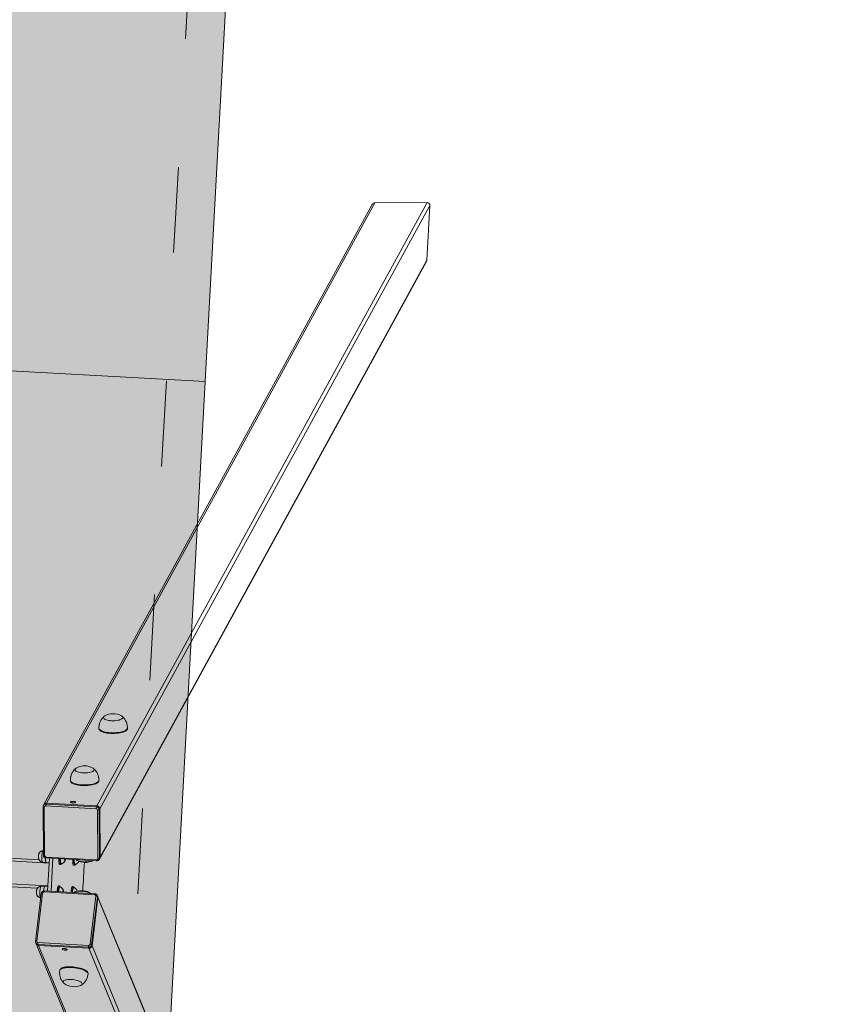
# Model space of a CAD drawing. Header units: inches. Extents: x -433 to 341, y -109 to 237.
# Tile 189 of 256: x -26.51 to -25.38, y 15.04 to 16.42. Entities that reach past the tile are written whole.
import ezdxf

# ---------------------------------------------------------------- set-up
doc = ezdxf.new("R2010")
doc.units = ezdxf.units.IN
doc.header["$MEASUREMENT"] = 0
doc.linetypes.add('ACAD_ISO03W100', pattern=[30, 12, -18])
for name, color, linetype, lineweight in [('1_mata', 7, 'Continuous', 5), ('1_naw mat', 251, 'Continuous', 9), ('1_poly easy', 84, 'Continuous', 5), ('1_projektowane', 7, 'Continuous', 5), ('strefa', 7, 'ACAD_ISO03W100', 5), ('urzadzenie', 7, 'Continuous', 5)]:
    doc.layers.add(name, color=color, linetype=linetype, lineweight=lineweight)
picture_1 = doc.add_image_def('image1.jpg', size_in_pixel=(9921, 7015))

# ---------------------------------------------------------------- blocks, each defined once
blk = doc.blocks.new('kddkdk')
at = {"layer": 'strefa', "color": 0, "ltscale": 0.01}
blk.add_lwpolyline([(104.8079, 13.5649), (104.8079, 16.4649), (112.2079, 16.4649), (112.2079, 13.5649)], close=True, dxfattribs=at)
at = {"layer": 'urzadzenie', "linetype": 'Continuous'}
for p, q in [((108.4919, 16.3365), (108.4919, 13.6914)), ((108.5239, 16.3365), (108.5239, 13.6914)), ((108.4879, 16.3221), (108.4879, 13.7058)), ((108.5279, 16.3221), (108.5279, 13.7058)), ((108.4101, 13.7033), (107.545, 13.2906)), ((108.4094, 13.7006), (108.4081, 13.6999)), ((108.4094, 13.6297), (108.4094, 13.7006)), ((108.4115, 13.7039), (108.4101, 13.7033)), ((108.4114, 13.7039), (108.4115, 13.7039)), ((108.412, 13.7008), (108.412, 13.6299)), ((108.481, 13.7), (108.4133, 13.7043)), ((108.4815, 13.6984), (108.4139, 13.7026)), ((108.4748, 13.7008), (108.4748, 13.7004)), ((108.4911, 13.6958), (108.4909, 13.7008)), ((108.5248, 13.7008), (108.5246, 13.6958)), ((108.6019, 13.7026), (108.5342, 13.6984)), ((108.6024, 13.7043), (108.5348, 13.7)), ((108.541, 13.7004), (108.5409, 13.7008)), ((108.6038, 13.6299), (108.6038, 13.7008)), ((108.6056, 13.7033), (108.6043, 13.7039)), ((109.4707, 13.2906), (108.6056, 13.7033)), ((108.6063, 13.7006), (108.6063, 13.6297)), ((108.6063, 13.7006), (108.6077, 13.6999)), ((108.4081, 13.6999), (107.5425, 13.2869)), ((108.4081, 13.6999), (108.4081, 13.629)), ((108.4834, 13.6254), (108.4834, 13.6963)), ((108.4847, 13.625), (108.4847, 13.6959)), ((108.531, 13.6914), (108.4847, 13.6914)), ((108.4914, 13.6957), (108.4907, 13.6961)), ((108.4914, 13.6956), (108.4914, 13.6914)), ((108.525, 13.6961), (108.5244, 13.6957)), ((108.5244, 13.6956), (108.5244, 13.6914)), ((108.531, 13.6959), (108.531, 13.625)), ((108.5323, 13.6963), (108.5323, 13.6254)), ((108.6077, 13.6999), (108.6077, 13.629)), ((109.4733, 13.287), (108.6077, 13.6999)), ((108.531, 13.6865), (108.4847, 13.6865)), ((108.4916, 13.6744), (108.4916, 13.6749)), ((108.4929, 13.6749), (108.4929, 13.6764)), ((108.5229, 13.6764), (108.5229, 13.6749)), ((108.5241, 13.6749), (108.5241, 13.6744)), ((108.3751, 13.6681), (108.3742, 13.6682)), ((108.4053, 13.662), (108.4058, 13.6622)), ((108.4863, 13.6695), (108.4847, 13.67)), ((108.4847, 13.669), (108.4863, 13.6695)), ((108.531, 13.67), (108.5294, 13.6695)), ((108.5294, 13.6695), (108.531, 13.669)), ((108.61, 13.6622), (108.6104, 13.662)), ((108.6416, 13.6682), (108.6406, 13.6681)), ((108.4851, 13.6537), (108.4848, 13.6541)), ((108.4916, 13.655), (108.4916, 13.6555)), ((108.4929, 13.6555), (108.4929, 13.657)), ((108.5229, 13.657), (108.5229, 13.6555)), ((108.5241, 13.6555), (108.5241, 13.655)), ((108.7168, 13.6323), (108.7159, 13.6322)), ((107.5378, 13.2138), (108.4081, 13.629)), ((108.4118, 13.6248), (107.5418, 13.2098)), ((107.6185, 13.2098), (108.4795, 13.6206)), ((107.6204, 13.2102), (108.4812, 13.6209)), ((108.3717, 13.6282), (108.3726, 13.6282)), ((108.4094, 13.6297), (108.4081, 13.629)), ((108.4132, 13.6255), (108.4118, 13.6248)), ((108.4795, 13.6206), (108.4118, 13.6248)), ((108.4808, 13.6212), (108.4132, 13.6255)), ((108.4139, 13.6278), (108.4815, 13.6235)), ((108.4808, 13.6212), (108.4795, 13.6206)), ((108.4812, 13.6209), (108.4826, 13.6215)), ((108.4826, 13.6216), (108.4826, 13.6215)), ((108.5332, 13.6215), (108.5345, 13.6209)), ((108.5342, 13.6235), (108.6019, 13.6278)), ((108.5345, 13.6209), (109.3953, 13.2102)), ((108.6026, 13.6255), (108.5349, 13.6212)), ((108.5349, 13.6212), (108.5363, 13.6206)), ((108.6039, 13.6248), (108.5363, 13.6206)), ((108.5363, 13.6206), (109.3973, 13.2098)), ((108.6026, 13.6255), (108.6039, 13.6248)), ((109.4739, 13.2098), (108.6039, 13.6248)), ((108.6063, 13.6297), (108.6077, 13.629)), ((108.6077, 13.629), (109.4779, 13.2138)), ((108.6431, 13.6282), (108.6441, 13.6282)), ((108.7184, 13.5923), (108.7193, 13.5923)), ((109.4779, 13.2138), (109.4733, 13.287)), ((109.3973, 13.2098), (109.4739, 13.2098))]:
    blk.add_line(p, q, dxfattribs=at)
at = {"layer": 'urzadzenie', "linetype": 'Continuous', "flags": 128}
for points in [[(108.4139, 13.7026), (108.4139, 13.703), (108.4138, 13.7034), (108.4138, 13.7037), (108.4137, 13.7039), (108.4136, 13.7041), (108.4135, 13.7042), (108.4133, 13.7043), (108.4133, 13.7043)], [(108.4829, 13.7022), (108.4812, 13.7021), (108.4796, 13.702), (108.4781, 13.7019), (108.4769, 13.7017), (108.4759, 13.7015), (108.4752, 13.7012), (108.4749, 13.7009), (108.4748, 13.7008)], [(108.4909, 13.7008), (108.4909, 13.7009), (108.4905, 13.7012), (108.4899, 13.7015), (108.4889, 13.7017), (108.4876, 13.7019), (108.4862, 13.702), (108.4846, 13.7021), (108.4829, 13.7022)], [(108.5329, 13.7022), (108.5312, 13.7021), (108.5296, 13.702), (108.5281, 13.7019), (108.5269, 13.7017), (108.5259, 13.7015), (108.5252, 13.7012), (108.5249, 13.7009), (108.5248, 13.7008)], [(108.5409, 13.7008), (108.5409, 13.7009), (108.5405, 13.7012), (108.5399, 13.7015), (108.5389, 13.7017), (108.5376, 13.7019), (108.5362, 13.702), (108.5346, 13.7021), (108.5329, 13.7022)], [(108.6024, 13.7043), (108.6024, 13.7043), (108.6023, 13.7042), (108.6022, 13.7041), (108.6021, 13.7039), (108.602, 13.7037), (108.6019, 13.7034), (108.6019, 13.703), (108.6019, 13.7026)], [(108.4815, 13.6984), (108.4815, 13.6987), (108.4815, 13.6991), (108.4814, 13.6994), (108.4813, 13.6997), (108.4812, 13.6998), (108.4811, 13.7), (108.481, 13.7), (108.481, 13.7)], [(108.4834, 13.6963), (108.4838, 13.6962), (108.4841, 13.6962), (108.4843, 13.6961), (108.4845, 13.6961), (108.4847, 13.696), (108.4847, 13.696), (108.4847, 13.6959)], [(108.5323, 13.6963), (108.532, 13.6962), (108.5317, 13.6962), (108.5314, 13.6961), (108.5312, 13.6961), (108.5311, 13.696), (108.531, 13.696), (108.531, 13.6959)], [(108.5348, 13.7), (108.5348, 13.7), (108.5346, 13.7), (108.5345, 13.6998), (108.5344, 13.6997), (108.5343, 13.6994), (108.5343, 13.6991), (108.5342, 13.6987), (108.5342, 13.6984)], [(108.4929, 13.6764), (108.4929, 13.6765), (108.4926, 13.6768), (108.492, 13.6771), (108.491, 13.6774), (108.4898, 13.6777), (108.4883, 13.6779), (108.4866, 13.678), (108.4848, 13.6781), (108.4847, 13.6781)], [(108.4916, 13.6741), (108.4923, 13.6744), (108.4928, 13.6747), (108.4929, 13.675), (108.4926, 13.6753), (108.492, 13.6757), (108.491, 13.6759), (108.4898, 13.6762), (108.4883, 13.6764), (108.4866, 13.6766), (108.4848, 13.6766), (108.4847, 13.6766)], [(108.4847, 13.6764), (108.4851, 13.6764), (108.4867, 13.6763), (108.4882, 13.6761), (108.4895, 13.6759), (108.4905, 13.6757), (108.4912, 13.6754), (108.4916, 13.6751), (108.4916, 13.6749)], [(108.4847, 13.6759), (108.4851, 13.6759), (108.4867, 13.6758), (108.4882, 13.6756), (108.4895, 13.6754), (108.4905, 13.6752), (108.4912, 13.6749), (108.4916, 13.6746), (108.4916, 13.6744)], [(108.531, 13.6781), (108.531, 13.6781), (108.5292, 13.678), (108.5275, 13.6779), (108.526, 13.6777), (108.5247, 13.6774), (108.5238, 13.6771), (108.5232, 13.6768), (108.5229, 13.6765), (108.5229, 13.6764)], [(108.531, 13.6766), (108.531, 13.6766), (108.5292, 13.6766), (108.5275, 13.6764), (108.526, 13.6762), (108.5247, 13.6759), (108.5238, 13.6757), (108.5232, 13.6753), (108.5229, 13.675), (108.523, 13.6747), (108.5234, 13.6744), (108.5241, 13.6741)], [(108.5241, 13.6749), (108.5243, 13.6752), (108.5248, 13.6755), (108.5257, 13.6758), (108.5268, 13.676), (108.5282, 13.6762), (108.5298, 13.6764), (108.531, 13.6764)], [(108.5241, 13.6744), (108.5241, 13.6744), (108.5243, 13.6748), (108.5248, 13.675), (108.5257, 13.6753), (108.5268, 13.6755), (108.5282, 13.6757), (108.5298, 13.6759), (108.531, 13.6759)], [(108.3567, 13.6609), (108.3571, 13.6614), (108.3578, 13.6622), (108.3586, 13.6626), (108.3594, 13.6626), (108.3601, 13.6622), (108.3608, 13.6615), (108.3614, 13.6605), (108.3619, 13.6591), (108.3623, 13.6575), (108.3626, 13.6556), (108.3628, 13.6536), (108.3629, 13.6514), (108.3628, 13.6492), (108.3626, 13.647), (108.3623, 13.6448), (108.3619, 13.6428), (108.3614, 13.6409), (108.3608, 13.6393), (108.3602, 13.6379), (108.3594, 13.6368), (108.3587, 13.6361), (108.3579, 13.6357), (108.3572, 13.6357), (108.3564, 13.636), (108.3558, 13.6368), (108.3552, 13.6376)], [(108.3567, 13.6609), (108.3571, 13.6614), (108.3578, 13.6622), (108.3586, 13.6626), (108.3594, 13.6626), (108.3601, 13.6622), (108.3608, 13.6615), (108.3614, 13.6605), (108.3619, 13.6591), (108.3623, 13.6575), (108.3626, 13.6556), (108.3628, 13.6536), (108.3629, 13.6514), (108.3628, 13.6492), (108.3626, 13.647), (108.3623, 13.6448), (108.3619, 13.6428), (108.3614, 13.6409), (108.3608, 13.6393), (108.3602, 13.6379), (108.3594, 13.6368), (108.3587, 13.6361), (108.3579, 13.6357), (108.3572, 13.6357), (108.3564, 13.636), (108.3558, 13.6368), (108.3552, 13.6376)], [(108.3742, 13.6682), (108.3749, 13.668), (108.3758, 13.6675), (108.3766, 13.6666), (108.3773, 13.6654), (108.378, 13.6639), (108.3786, 13.6621), (108.379, 13.66), (108.3794, 13.6578), (108.3796, 13.6553), (108.3797, 13.6528), (108.3797, 13.6502), (108.3796, 13.6475), (108.3794, 13.6448), (108.379, 13.6423), (108.3786, 13.6398), (108.378, 13.6374), (108.3773, 13.6353), (108.3766, 13.6334), (108.3758, 13.6317), (108.375, 13.6304), (108.3741, 13.6293), (108.3732, 13.6286), (108.3722, 13.6283), (108.3717, 13.6282)], [(108.3751, 13.6681), (108.3759, 13.6679), (108.3767, 13.6674), (108.3775, 13.6665), (108.3783, 13.6653), (108.3789, 13.6638), (108.3795, 13.662), (108.38, 13.66), (108.3803, 13.6577), (108.3806, 13.6553), (108.3807, 13.6527), (108.3807, 13.6501), (108.3806, 13.6474), (108.3803, 13.6448), (108.38, 13.6422), (108.3795, 13.6397), (108.3789, 13.6374), (108.3783, 13.6352), (108.3775, 13.6333), (108.3767, 13.6317), (108.3759, 13.6303), (108.375, 13.6293), (108.3741, 13.6286), (108.3732, 13.6282), (108.3726, 13.6282)], [(108.4034, 13.6623), (108.4035, 13.6634), (108.4037, 13.6645), (108.404, 13.6654), (108.4044, 13.666), (108.4047, 13.6663), (108.4051, 13.6662), (108.4055, 13.6658), (108.4057, 13.665), (108.4058, 13.664), (108.4058, 13.6628), (108.4057, 13.6617), (108.4055, 13.6607), (108.4051, 13.6599), (108.4047, 13.6594), (108.4044, 13.6594), (108.404, 13.6596), (108.4037, 13.6603), (108.4035, 13.6612), (108.4034, 13.6623)], [(108.4055, 13.6607), (108.4054, 13.6611), (108.4053, 13.6621)], [(108.4847, 13.6701), (108.4849, 13.6701), (108.4858, 13.67), (108.4865, 13.6698), (108.4868, 13.6696), (108.4868, 13.6694), (108.4865, 13.6692), (108.4858, 13.6691), (108.4849, 13.6689), (108.4847, 13.6689)], [(108.6123, 13.6623), (108.6122, 13.6634), (108.612, 13.6645), (108.6118, 13.6654), (108.6114, 13.666), (108.611, 13.6663), (108.6106, 13.6662), (108.6103, 13.6658), (108.6101, 13.665), (108.6099, 13.664), (108.6099, 13.6628), (108.6101, 13.6617), (108.6103, 13.6607), (108.6106, 13.6599), (108.611, 13.6594), (108.6114, 13.6594), (108.6118, 13.6596), (108.612, 13.6603), (108.6122, 13.6612), (108.6123, 13.6623)], [(108.6103, 13.6607), (108.6104, 13.6611), (108.6104, 13.6621)], [(108.6431, 13.6282), (108.6431, 13.6282), (108.6422, 13.6283), (108.6413, 13.6288), (108.6404, 13.6296), (108.6395, 13.6308), (108.6387, 13.6323), (108.6379, 13.634), (108.6372, 13.636), (108.6366, 13.6382), (108.6361, 13.6406), (108.6356, 13.6432), (108.6353, 13.6458), (108.6351, 13.6485), (108.635, 13.6511), (108.6351, 13.6537), (108.6353, 13.6562), (108.6355, 13.6586), (108.6359, 13.6608), (108.6365, 13.6627), (108.6371, 13.6644), (108.6377, 13.6658), (108.6385, 13.6669), (108.6393, 13.6676), (108.6402, 13.668), (108.6406, 13.6681)], [(108.6441, 13.6282), (108.6441, 13.6282), (108.6432, 13.6284), (108.6422, 13.6289), (108.6413, 13.6297), (108.6405, 13.6308), (108.6396, 13.6323), (108.6389, 13.6341), (108.6381, 13.6361), (108.6375, 13.6383), (108.637, 13.6407), (108.6366, 13.6432), (108.6363, 13.6459), (108.6361, 13.6485), (108.636, 13.6512), (108.636, 13.6538), (108.6362, 13.6563), (108.6365, 13.6586), (108.6369, 13.6608), (108.6374, 13.6628), (108.638, 13.6645), (108.6387, 13.6659), (108.6394, 13.6669), (108.6403, 13.6677), (108.6411, 13.6681), (108.6416, 13.6682)], [(108.6605, 13.6376), (108.6601, 13.637), (108.6595, 13.6362), (108.6588, 13.6357), (108.658, 13.6357), (108.6573, 13.636), (108.6565, 13.6366), (108.6558, 13.6376), (108.6551, 13.6389), (108.6545, 13.6405), (108.6539, 13.6423), (108.6535, 13.6443), (108.6532, 13.6465), (108.653, 13.6487), (108.6529, 13.6509), (108.6529, 13.6531), (108.6531, 13.6551), (108.6534, 13.657), (108.6538, 13.6587), (108.6542, 13.6602), (108.6548, 13.6613), (108.6555, 13.6621), (108.6562, 13.6625), (108.657, 13.6626), (108.657, 13.6626)], [(108.6605, 13.6376), (108.6601, 13.637), (108.6595, 13.6362), (108.6588, 13.6357), (108.658, 13.6357), (108.6573, 13.636), (108.6565, 13.6366), (108.6558, 13.6376), (108.6551, 13.6389), (108.6545, 13.6405), (108.6539, 13.6423), (108.6535, 13.6443), (108.6532, 13.6465), (108.653, 13.6487), (108.6529, 13.6509), (108.6529, 13.6531), (108.6531, 13.6551), (108.6534, 13.657), (108.6538, 13.6587), (108.6542, 13.6602), (108.6548, 13.6613), (108.6555, 13.6621), (108.6562, 13.6625), (108.657, 13.6626), (108.657, 13.6626)], [(108.4929, 13.657), (108.4929, 13.6571), (108.4926, 13.6574), (108.492, 13.6577), (108.491, 13.658), (108.4898, 13.6582), (108.4883, 13.6584), (108.4866, 13.6586), (108.4848, 13.6587), (108.4847, 13.6587)], [(108.4916, 13.6546), (108.4923, 13.6549), (108.4928, 13.6552), (108.4929, 13.6556), (108.4926, 13.6559), (108.492, 13.6562), (108.491, 13.6565), (108.4898, 13.6567), (108.4883, 13.657), (108.4866, 13.6571), (108.4848, 13.6572), (108.4847, 13.6572)], [(108.4847, 13.657), (108.4851, 13.657), (108.4867, 13.6569), (108.4882, 13.6567), (108.4895, 13.6565), (108.4905, 13.6562), (108.4912, 13.6559), (108.4916, 13.6556), (108.4916, 13.6555)], [(108.4847, 13.6565), (108.4851, 13.6565), (108.4867, 13.6564), (108.4882, 13.6562), (108.4895, 13.656), (108.4905, 13.6557), (108.4912, 13.6555), (108.4916, 13.6552), (108.4916, 13.6549)], [(108.4863, 13.6512), (108.4858, 13.6526), (108.4852, 13.6536)], [(108.4868, 13.6502), (108.4868, 13.6502), (108.4869, 13.65)], [(108.531, 13.6587), (108.531, 13.6587), (108.5292, 13.6586), (108.5275, 13.6584), (108.526, 13.6582), (108.5247, 13.658), (108.5238, 13.6577), (108.5232, 13.6574), (108.5229, 13.6571), (108.5229, 13.657)], [(108.531, 13.6572), (108.531, 13.6572), (108.5292, 13.6571), (108.5275, 13.657), (108.526, 13.6567), (108.5247, 13.6565), (108.5238, 13.6562), (108.5232, 13.6559), (108.5229, 13.6556), (108.523, 13.6552), (108.5234, 13.6549), (108.5241, 13.6547)], [(108.5241, 13.6555), (108.5243, 13.6558), (108.5248, 13.6561), (108.5257, 13.6564), (108.5268, 13.6566), (108.5282, 13.6568), (108.5298, 13.6569), (108.531, 13.657)], [(108.5241, 13.6549), (108.5241, 13.655), (108.5243, 13.6553), (108.5248, 13.6556), (108.5257, 13.6559), (108.5268, 13.6561), (108.5282, 13.6563), (108.5298, 13.6564), (108.531, 13.6565)], [(108.5307, 13.6538), (108.5304, 13.6534), (108.5298, 13.6523), (108.5293, 13.6509), (108.5289, 13.6492), (108.5287, 13.6473), (108.5285, 13.6452), (108.5285, 13.643), (108.5285, 13.6408), (108.5288, 13.6386), (108.5291, 13.6365), (108.5295, 13.6345), (108.5301, 13.6326), (108.5307, 13.6311), (108.531, 13.6303)], [(108.5306, 13.6537), (108.5304, 13.6534), (108.5298, 13.6523), (108.5293, 13.6509), (108.5289, 13.6492), (108.5287, 13.6473), (108.5285, 13.6452), (108.5285, 13.643), (108.5285, 13.6408), (108.5288, 13.6386), (108.5291, 13.6365), (108.5295, 13.6345), (108.5301, 13.6326), (108.5307, 13.6311), (108.531, 13.6303)], [(108.5289, 13.65), (108.5289, 13.6501), (108.529, 13.6502)], [(108.7184, 13.5923), (108.7184, 13.5923), (108.7175, 13.5924), (108.7165, 13.5929), (108.7156, 13.5937), (108.7148, 13.5949), (108.7139, 13.5964), (108.7132, 13.5981), (108.7124, 13.6001), (108.7118, 13.6023), (108.7113, 13.6047), (108.7109, 13.6073), (108.7106, 13.6099), (108.7104, 13.6126), (108.7103, 13.6152), (108.7103, 13.6178), (108.7105, 13.6203), (108.7108, 13.6227), (108.7112, 13.6249), (108.7117, 13.6268), (108.7123, 13.6285), (108.713, 13.6299), (108.7138, 13.631), (108.7146, 13.6317), (108.7154, 13.6321), (108.7159, 13.6322)], [(108.7193, 13.5923), (108.7193, 13.5923), (108.7184, 13.5925), (108.7175, 13.593), (108.7166, 13.5938), (108.7157, 13.595), (108.7149, 13.5964), (108.7141, 13.5982), (108.7134, 13.6002), (108.7128, 13.6024), (108.7122, 13.6048), (108.7118, 13.6073), (108.7115, 13.61), (108.7113, 13.6126), (108.7112, 13.6153), (108.7113, 13.6179), (108.7114, 13.6204), (108.7117, 13.6227), (108.7121, 13.6249), (108.7126, 13.6269), (108.7132, 13.6286), (108.7139, 13.63), (108.7147, 13.631), (108.7155, 13.6318), (108.7164, 13.6322), (108.7168, 13.6323)], [(108.4834, 13.6254), (108.4838, 13.6253), (108.4841, 13.6253), (108.4843, 13.6252), (108.4845, 13.6252), (108.4847, 13.6251), (108.4847, 13.625), (108.4847, 13.625)], [(108.5323, 13.6254), (108.532, 13.6253), (108.5317, 13.6253), (108.5314, 13.6252), (108.5312, 13.6252), (108.5311, 13.6251), (108.531, 13.625), (108.531, 13.625)], [(108.7358, 13.6017), (108.7354, 13.6011), (108.7347, 13.6003), (108.734, 13.5998), (108.7333, 13.5998), (108.7325, 13.6001), (108.7317, 13.6007), (108.731, 13.6017), (108.7303, 13.603), (108.7297, 13.6046), (108.7292, 13.6064), (108.7287, 13.6084), (108.7284, 13.6106), (108.7282, 13.6128), (108.7281, 13.615), (108.7282, 13.6172), (108.7283, 13.6192), (108.7286, 13.6211), (108.729, 13.6228), (108.7295, 13.6243), (108.7301, 13.6254), (108.7307, 13.6262), (108.7315, 13.6266), (108.7322, 13.6267), (108.7322, 13.6267)], [(108.7358, 13.6017), (108.7354, 13.6011), (108.7347, 13.6003), (108.734, 13.5998), (108.7333, 13.5998), (108.7325, 13.6001), (108.7317, 13.6007), (108.731, 13.6017), (108.7303, 13.603), (108.7297, 13.6046), (108.7292, 13.6064), (108.7287, 13.6084), (108.7284, 13.6106), (108.7282, 13.6128), (108.7281, 13.615), (108.7282, 13.6172), (108.7283, 13.6192), (108.7286, 13.6211), (108.729, 13.6228), (108.7295, 13.6243), (108.7301, 13.6254), (108.7307, 13.6262), (108.7315, 13.6266), (108.7322, 13.6267), (108.7322, 13.6267)]]:
    blk.add_lwpolyline(points, dxfattribs=at)
at = {"layer": 'urzadzenie', "linetype": 'Continuous'}
for centre, radius, start, end in [((108.4117, 13.7), 0.00368, 116.4851, 181.2627), ((108.4131, 13.7007), 0.00368, 117.659, 181.2823), ((108.4113, 13.6937), 0.00707, 84.1591, 105.1141), ((108.4138, 13.7008), 0.00179, 87.1074, 181.9989), ((108.602, 13.7008), 0.00179, 358.0051, 92.8886), ((108.6045, 13.6937), 0.00707, 74.8868, 95.84), ((108.6026, 13.7007), 0.00367, 358.6896, 64.5285), ((108.604, 13.7), 0.00368, 358.7373, 63.5149), ((108.4813, 13.6963), 0.00207, 359.3924, 84.6009), ((108.4847, 13.6775), 0.0195, 71.8856, 90.3253), ((108.5305, 13.6813), 0.0158, 87.585, 110.2861), ((108.5344, 13.6963), 0.00207, 95.3991, 180.6076), ((108.3762, 13.648), 0.0233, 146.4274, 206.3397), ((108.4144, 13.6622), 0.00908, 163.1275, 180.6137), ((108.5308, 13.6669), 0.00324, 85.8697, 126.1724), ((108.5308, 13.6721), 0.00325, 233.9081, 274.0969), ((108.6013, 13.6622), 0.00908, 359.3882, 16.9013), ((108.656, 13.6593), 0.00346, 28.298, 73.892), ((108.6396, 13.648), 0.0233, 333.6603, 33.5726), ((108.4648, 13.6424), 0.0233, 328.6932, 26.3397), ((108.4552, 13.6431), 0.0321, 336.6526, 14.7528), ((108.4789, 13.6493), 0.00762, 15.1568, 35.9565), ((108.551, 13.6424), 0.0233, 153.6603, 211.3068), ((108.5079, 11.6706), 1.9716, 89.4261, 90.5739), ((108.4122, 13.629), 0.00415, 179.3918, 264.5718), ((108.4113, 13.6229), 0.007, 84.0502, 105.223), ((108.4136, 13.6296), 0.00415, 179.4047, 264.5719), ((108.4141, 13.6298), 0.00208, 179.39, 264.57), ((108.4109, 13.6274), 0.003, 319.8397, 6.9738), ((108.4797, 13.624), 0.00348, 266.2348, 295.4563), ((108.4786, 13.6231), 0.003, 319.8397, 6.9738), ((108.4811, 13.6247), 0.00348, 266.2088, 295.421), ((108.4816, 13.6253), 0.00179, 267.1342, 1.9943), ((108.5341, 13.6253), 0.00179, 178.0057, 272.8658), ((108.5347, 13.6247), 0.00348, 245.6145, 273.77), ((108.5372, 13.6231), 0.003, 173.0262, 220.1603), ((108.536, 13.624), 0.00348, 244.5414, 273.7675), ((108.6017, 13.6298), 0.00208, 275.4342, 0.6058), ((108.6048, 13.6274), 0.003, 173.0262, 220.1603), ((108.6022, 13.6296), 0.00415, 275.4302, 0.5932), ((108.6045, 13.6229), 0.007, 74.7778, 95.949), ((108.6035, 13.629), 0.00415, 275.4282, 0.6082), ((108.7312, 13.6234), 0.00345, 28.2646, 73.9255), ((108.7148, 13.6121), 0.0233, 333.6603, 33.5726)]:
    blk.add_arc(centre, radius, start, end, dxfattribs=at)
at = {"layer": 'urzadzenie', "linetype": 'Continuous', "extrusion": (-6.70975e-06, -0.000120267, 1)}
for centre, major_axis, start_param, end_param in [((109.469, 13.287), (0.0039, -0.00186, 0), 0.476301, 1.57109), ((109.397, 13.2138), (0.0039, -0.00186, 0), 4.712683, 5.18869), ((109.4736, 13.2138), (-0.0039, 0.00186, 0), 2.047097, 3.617893)]:
    blk.add_ellipse(centre, major_axis=major_axis, ratio=0.925399, start_param=start_param, end_param=end_param, dxfattribs=at)
at = {"layer": 'urzadzenie', "linetype": 'Continuous'}
for points, knots in [([(108.4133, 13.7043), (108.413, 13.7043), (108.4124, 13.7043), (108.4117, 13.7041), (108.4114, 13.7039), (108.4114, 13.7039)], [0, 0, 0, 0, 0.410391, 0.963335, 1, 1, 1, 1]), ([(108.4829, 13.7069), (108.4827, 13.7069), (108.482, 13.7069), (108.4809, 13.7068), (108.4797, 13.7066), (108.4784, 13.7062), (108.4773, 13.7055), (108.4765, 13.7048), (108.4757, 13.7038), (108.4751, 13.7027), (108.4748, 13.7016), (108.4748, 13.701), (108.4748, 13.7008)], [0, 0, 0, 0, 0.054078, 0.162206, 0.295579, 0.418309, 0.521311, 0.617143, 0.721871, 0.831364, 0.943571, 1, 1, 1, 1]), ([(108.4909, 13.7008), (108.4909, 13.701), (108.4909, 13.7016), (108.4906, 13.7026), (108.4901, 13.7037), (108.4894, 13.7046), (108.4887, 13.7053), (108.4879, 13.7059), (108.487, 13.7063), (108.4861, 13.7066), (108.4851, 13.7068), (108.484, 13.7069), (108.4832, 13.7069), (108.4829, 13.7069)], [0, 0, 0, 0, 0.05047, 0.163574, 0.267328, 0.363782, 0.453973, 0.538803, 0.619547, 0.699883, 0.788445, 0.910363, 1, 1, 1, 1]), ([(108.5329, 13.7069), (108.5327, 13.7069), (108.532, 13.7069), (108.5309, 13.7068), (108.5297, 13.7066), (108.5284, 13.7062), (108.5273, 13.7055), (108.5265, 13.7048), (108.5257, 13.7038), (108.5251, 13.7027), (108.5248, 13.7016), (108.5248, 13.701), (108.5248, 13.7008)], [0, 0, 0, 0, 0.054098, 0.162224, 0.295595, 0.418322, 0.521323, 0.617154, 0.721868, 0.831367, 0.943572, 1, 1, 1, 1]), ([(108.5409, 13.7008), (108.5409, 13.701), (108.5409, 13.7016), (108.5406, 13.7026), (108.5401, 13.7037), (108.5394, 13.7046), (108.5387, 13.7053), (108.5379, 13.7059), (108.537, 13.7063), (108.5361, 13.7066), (108.5351, 13.7068), (108.534, 13.7069), (108.5332, 13.7069), (108.5329, 13.7069)], [0, 0, 0, 0, 0.050471, 0.163577, 0.267333, 0.363776, 0.453983, 0.538797, 0.619561, 0.699898, 0.788462, 0.910382, 1, 1, 1, 1]), ([(108.6042, 13.7039), (108.6039, 13.7041), (108.6034, 13.7043), (108.6028, 13.7043), (108.6024, 13.7043)], [0, 0, 0, 0, 0.461691, 1, 1, 1, 1]), ([(108.4847, 13.6959), (108.4847, 13.6962), (108.4847, 13.6968), (108.4843, 13.6978), (108.4837, 13.6988), (108.4828, 13.6995), (108.4819, 13.6999), (108.4812, 13.7), (108.481, 13.7)], [0, 0, 0, 0, 0.129661, 0.313199, 0.498686, 0.685608, 0.872857, 1, 1, 1, 1]), ([(108.4847, 13.6967), (108.4848, 13.6967), (108.4857, 13.6969), (108.4873, 13.6968), (108.4894, 13.6964), (108.4907, 13.6958), (108.4914, 13.6956)], [0, 0, 0, 0, 0.067346, 0.410205, 0.702394, 1, 1, 1, 1]), ([(108.5244, 13.6956), (108.5251, 13.6959), (108.5266, 13.6965), (108.5288, 13.6968), (108.5303, 13.6969), (108.531, 13.6967), (108.5311, 13.6967)], [0, 0, 0, 0, 0.335395, 0.678069, 0.970107, 1, 1, 1, 1]), ([(108.5348, 13.7), (108.5345, 13.7), (108.5339, 13.6999), (108.533, 13.6995), (108.5321, 13.6988), (108.5314, 13.6979), (108.5311, 13.6969), (108.531, 13.6962), (108.531, 13.6959)], [0, 0, 0, 0, 0.13376, 0.312976, 0.49354, 0.67637, 0.861472, 1, 1, 1, 1]), ([(108.4861, 13.6691), (108.4862, 13.6692), (108.4867, 13.6693), (108.4876, 13.6696), (108.4887, 13.6702), (108.4897, 13.671), (108.4905, 13.672), (108.4912, 13.6731), (108.4915, 13.674), (108.4916, 13.6744)], [0, 0, 0, 0, 0.041199, 0.201067, 0.355097, 0.507107, 0.672038, 0.84448, 1, 1, 1, 1]), ([(108.5242, 13.6744), (108.5242, 13.6741), (108.5244, 13.6734), (108.525, 13.6723), (108.5257, 13.6714), (108.5266, 13.6706), (108.5275, 13.67), (108.5284, 13.6695), (108.5291, 13.6692), (108.5295, 13.6692), (108.5296, 13.6691)], [0, 0, 0, 0, 0.113429, 0.277659, 0.431826, 0.576929, 0.713697, 0.84328, 0.968783, 1, 1, 1, 1]), ([(108.3742, 13.6681), (108.3735, 13.6682), (108.372, 13.6683), (108.3697, 13.668), (108.3672, 13.6675), (108.3649, 13.6668), (108.3627, 13.6658), (108.3607, 13.6646), (108.3589, 13.6632), (108.3578, 13.6622), (108.3573, 13.6617)], [0, 0, 0, 0, 0.105266, 0.243454, 0.378234, 0.509754, 0.638122, 0.763348, 0.885401, 1, 1, 1, 1]), ([(108.646, 13.668), (108.6452, 13.6681), (108.6437, 13.6683), (108.6422, 13.6682), (108.6416, 13.6681)], [0, 0, 0, 0, 0.570956, 1, 1, 1, 1]), ([(108.6583, 13.6618), (108.6581, 13.662), (108.6573, 13.6628), (108.6558, 13.664), (108.6538, 13.6654), (108.6516, 13.6665), (108.6493, 13.6673), (108.6474, 13.6678), (108.6463, 13.6679), (108.646, 13.668)], [0, 0, 0, 0, 0.070464, 0.241323, 0.414158, 0.588393, 0.763642, 0.93866, 1, 1, 1, 1]), ([(108.4869, 13.6499), (108.4871, 13.65), (108.4877, 13.6502), (108.4887, 13.6508), (108.4897, 13.6516), (108.4905, 13.6526), (108.4912, 13.6537), (108.4915, 13.6545), (108.4916, 13.6549)], [0, 0, 0, 0, 0.1101036, 0.2816687, 0.4509841, 0.6346909, 0.8266505, 1, 1, 1, 1]), ([(108.5242, 13.6549), (108.5242, 13.6546), (108.5244, 13.6539), (108.525, 13.6529), (108.5257, 13.6519), (108.5266, 13.6511), (108.5275, 13.6505), (108.5284, 13.6501), (108.5289, 13.6499), (108.5291, 13.6498)], [0, 0, 0, 0, 0.120747, 0.295858, 0.460135, 0.614667, 0.760404, 0.898542, 1, 1, 1, 1]), ([(108.531, 13.6541), (108.5309, 13.654), (108.5307, 13.6539), (108.5306, 13.6537), (108.5306, 13.6537)], [0, 0, 0, 0, 0.759194, 1, 1, 1, 1]), ([(108.3558, 13.6368), (108.3562, 13.6362), (108.3571, 13.6351), (108.3588, 13.6335), (108.3607, 13.632), (108.3628, 13.6307), (108.3651, 13.6297), (108.3675, 13.6289), (108.3697, 13.6284), (108.3711, 13.6283), (108.3717, 13.6283)], [0, 0, 0, 0, 0.111354, 0.240962, 0.371893, 0.503755, 0.636256, 0.76923, 0.916055, 1, 1, 1, 1]), ([(108.6441, 13.6283), (108.6446, 13.6283), (108.646, 13.6284), (108.6482, 13.6289), (108.6506, 13.6296), (108.6529, 13.6307), (108.6549, 13.6319), (108.6568, 13.6333), (108.6584, 13.6349), (108.6595, 13.6361), (108.6599, 13.6367), (108.66, 13.6368)], [0, 0, 0, 0, 0.087433, 0.225972, 0.361059, 0.49287, 0.621525, 0.747066, 0.86938, 0.988453, 1, 1, 1, 1]), ([(108.7213, 13.6321), (108.7204, 13.6322), (108.7189, 13.6324), (108.7175, 13.6323), (108.7168, 13.6322)], [0, 0, 0, 0, 0.570963, 1, 1, 1, 1]), ([(108.7336, 13.6259), (108.7333, 13.6261), (108.7326, 13.6269), (108.731, 13.6281), (108.729, 13.6295), (108.7268, 13.6306), (108.7245, 13.6314), (108.7226, 13.6319), (108.7216, 13.632), (108.7213, 13.6321)], [0, 0, 0, 0, 0.070467, 0.241289, 0.414167, 0.588377, 0.763633, 0.938658, 1, 1, 1, 1]), ([(108.4826, 13.6216), (108.4829, 13.6218), (108.4835, 13.6221), (108.4842, 13.623), (108.4846, 13.624), (108.4847, 13.6247), (108.4847, 13.625)], [0, 0, 0, 0, 0.2401775, 0.4950872, 0.7497048, 1, 1, 1, 1]), ([(108.531, 13.625), (108.531, 13.6248), (108.5311, 13.6241), (108.5314, 13.6231), (108.5321, 13.6223), (108.5327, 13.6217), (108.5332, 13.6216), (108.5332, 13.6215)], [0, 0, 0, 0, 0.179936, 0.436391, 0.692, 0.944382, 1, 1, 1, 1]), ([(108.7193, 13.5924), (108.7199, 13.5924), (108.7213, 13.5925), (108.7235, 13.593), (108.7259, 13.5937), (108.7281, 13.5948), (108.7302, 13.596), (108.732, 13.5974), (108.7337, 13.599), (108.7347, 13.6002), (108.7352, 13.6008), (108.7352, 13.6009)], [0, 0, 0, 0, 0.087439, 0.22597, 0.36106, 0.492895, 0.621553, 0.747065, 0.869417, 0.988453, 1, 1, 1, 1])]:
    blk.add_open_spline(points, degree=3, knots=knots, dxfattribs=at)

msp = doc.modelspace()

# ---------------------------------------------------------------- hatches: boundary and pattern name
at = {"layer": '1_poly easy'}
h = msp.add_hatch(dxfattribs=at)
h.set_pattern_fill('HEX', color=256, angle=-122.0496)
h.paths.add_polyline_path([(-11.998, 28.5609), (-14.8763, 27.7154), (-16.5674, 33.4722), (-13.689, 34.3177)])
h.paths.add_polyline_path([(-14.0334, 42.1401), (-11.0876, 41.5722), (-12.034, 36.6626), (-14.9798, 37.2304)])
h.paths.add_polyline_path([(-29.0873, 19.0716), (-26.0917, 18.9088), (-26.4988, 11.4198), (-29.4944, 11.5827)])
h.paths.add_polyline_path([(-32.4008, 19.3045), (-32.5636, 16.3089), (-34.5607, 16.4175), (-34.6421, 14.9197), (-38.6362, 15.1368), (-38.3919, 19.6302)])

# ---------------------------------------------------------------- linework, layer by layer
at = {"layer": '1_naw mat'}
for points in [[(-27.2531, 15.9675), (-27.1716, 17.4652), (-26.1731, 17.411), (-26.2545, 15.9132)], [(-27.3345, 14.4697), (-27.2531, 15.9675), (-26.2545, 15.9132), (-26.336, 14.4154)]]:
    msp.add_lwpolyline(points, close=True, dxfattribs=at)

# ---------------------------------------------------------------- block references
at = {"layer": '1_projektowane', "rotation": 86.80204880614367}
msp.add_blockref('kddkdk', (-18.8575, -93.8806), dxfattribs=at)

# ---------------------------------------------------------------- pictures from other files: only their frames are drawn
at = {"layer": '1_mata'}
image = msp.add_image(picture_1, insert=(46.7118, -108.6544), size_in_units=(210.5211, 148.8565), rotation=90, dxfattribs=dict(at, fade=30))
image.dxf.flags = 7

doc.saveas('drawing.dxf')
